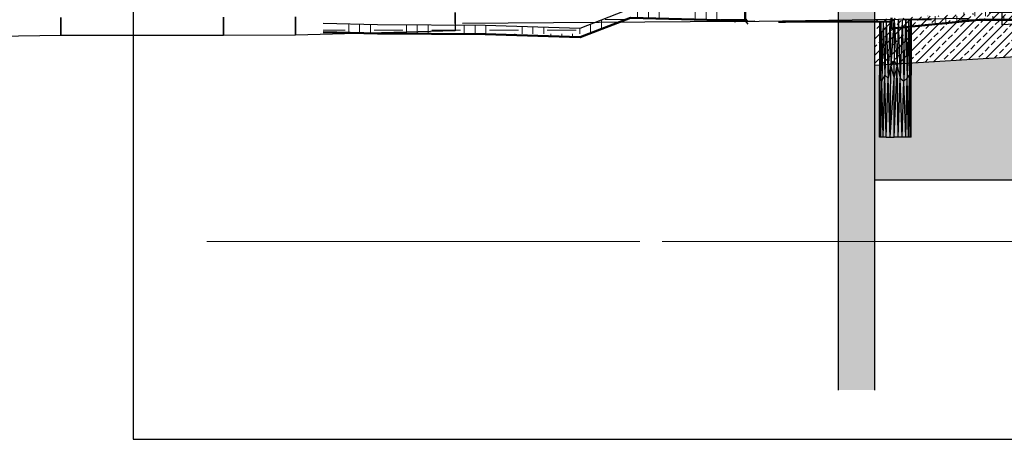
# Model space of a CAD drawing. Extents: x -805 to 3526, y -961 to 1039.
# Tile 26 of 256: x -763 to -753, y 26 to 31. Entities that reach past the tile are written whole.
import ezdxf

# ---------------------------------------------------------------- set-up
doc = ezdxf.new("R2010")
doc.units = 0
doc.linetypes.add('P-HP-Dorsten 2022 - Schnitt - Schnitt 9 rechts der Rampe$0$VE22-087 - Bf_Dorsten-Hervest ModellRevit2021_rvt-1-Schnitt 9$0$Verdeckt', pattern=[7.14375, 4.7625, -2.38125])
doc.linetypes.add('VE22-087 - Bf_Dorsten-Hervest ModellRevit2021_rvt-1-Schnitt 7$0$Verdeckt', pattern=[7.14375, 4.7625, -2.38125])
doc.layers.get('0').update_dxf_attribs({"color": 251})
for name, color, linetype in [('Block 1 cm', 251, 'Continuous'), ('Schnit 1 N', 251, 'Continuous'), ('Schnitt 1', 251, 'Continuous'), ('TTK-P-Bodenaustausch', 162, 'Continuous'), ('TTK-P-Planung', 12, 'Continuous'), ('TTK-P-Schraffur', 42, 'Continuous'), ('TTK-P-Verbau', 35, 'Continuous'), ('TTK-P-Verm-ProVI', 112, 'Continuous'), ('TTK-QP-links', 250, 'Continuous'), ('TTK-QP-rechts', 251, 'Continuous')]:
    doc.layers.add(name, color=color, linetype=linetype)
for name, color, linetype, lineweight in [('P-HP-Dorsten 2022 - Schnitt - Schnitt 9 rechts der Rampe$0$VE22-087 - Bf_Dorsten-Hervest ModellRevit2021_rvt-1-Schnitt 9$0$A-FLOR', 192, 'Continuous', 9), ('P-HP-Dorsten 2022 - Schnitt - Schnitt 9 rechts der Rampe$0$VE22-087 - Bf_Dorsten-Hervest ModellRevit2021_rvt-1-Schnitt 9$0$A-FLOR-FNSH', 192, 'Continuous', 35), ('P-HP-Dorsten 2022 - Schnitt - Schnitt 9 rechts der Rampe$0$VE22-087 - Bf_Dorsten-Hervest ModellRevit2021_rvt-1-Schnitt 9$0$A-FLOR-LEVL', 51, 'Continuous', 5), ('P-HP-Dorsten 2022 - Schnitt - Schnitt 9 rechts der Rampe$0$VE22-087 - Bf_Dorsten-Hervest ModellRevit2021_rvt-1-Schnitt 9$0$A-FLOR-MCUT', 51, 'Continuous', 9), ('P-HP-Dorsten 2022 - Schnitt - Schnitt 9 rechts der Rampe$0$VE22-087 - Bf_Dorsten-Hervest ModellRevit2021_rvt-1-Schnitt 9$0$A-FLOR-PATT', 8, 'Continuous', 35), ('VE22-087 - Bf_Dorsten-Hervest ModellRevit2021_rvt-1-Schnitt 7$0$A-FLOR', 192, 'Continuous', 9), ('VE22-087 - Bf_Dorsten-Hervest ModellRevit2021_rvt-1-Schnitt 7$0$A-FLOR-FNSH', 192, 'Continuous', 35), ('VE22-087 - Bf_Dorsten-Hervest ModellRevit2021_rvt-1-Schnitt 7$0$A-FLOR-LEVL', 51, 'Continuous', 5), ('VE22-087 - Bf_Dorsten-Hervest ModellRevit2021_rvt-1-Schnitt 7$0$A-FLOR-PATT', 8, 'Continuous', 35)]:
    doc.layers.add(name, color=color, linetype=linetype, lineweight=lineweight)

# ---------------------------------------------------------------- blocks, each defined once
blk = doc.blocks.new('Schnitt 1 cm')
at = {"layer": 'Schnitt 1'}
for p, q in [((21.245, -2.482), (21.245, -2.682)), ((21.245, -2.602), (21.245, -2.482)), ((17.951, -2.577), (18.157, -2.58)), ((18.157, -2.58), (18.175, -2.579)), ((18.175, -2.579), (18.157, -2.58)), ((18.157, -2.58), (21.163, -2.602)), ((22.998, -2.731), (22.998, -2.531)), ((22.998, -2.531), (22.998, -2.731)), ((23.791, -2.534), (23.791, -2.734)), ((23.791, -2.734), (23.791, -2.534)), ((25.577, -2.535), (25.577, -2.735)), ((25.577, -2.735), (25.577, -2.535)), ((21.245, -2.682), (22.998, -2.731)), ((22.998, -2.731), (23.791, -2.734)), ((23.791, -2.734), (25.577, -2.735)), ((25.577, -2.735), (26.859, -2.755))]:
    blk.add_line(p, q, dxfattribs=at)
blk = doc.blocks.new('Schnitt 1 N')
at = {"layer": 'Schnit 1 N', "color": 40}
for p, q in [((-10061, -5641), (-10061, -5841)), ((-12985, -5804), (-10427, -5769)), ((-9483, -5811), (-10061, -5841))]:
    blk.add_line(p, q, dxfattribs=at)
at = {"layer": 'Schnit 1 N'}
for p, q in [((-11408, -5797), (-11408, -6397)), ((-11405, -5797), (-11408, -6397)), ((-11405, -5797), (-11400, -6429)), ((-11391, -5796), (-11400, -6429)), ((-11391, -5796), (-11380, -6462)), ((-11366, -5796), (-11380, -6462)), ((-11366, -5796), (-11350, -6397)), ((-11333, -5795), (-11350, -6397)), ((-11332, -5795), (-11312, -6429)), ((-11292, -5794), (-11312, -6429)), ((-11291, -5794), (-11281, -6299)), ((-11248, -5792), (-11281, -6299)), ((-11247, -5792), (-11247, -6241)), ((-11246, -5792), (-11212, -6295)), ((-11201, -5791), (-11212, -6295)), ((-11201, -5791), (-11179, -6429)), ((-11158, -5790), (-11179, -6429)), ((-11157, -5790), (-11138, -6462)), ((-11120, -5789), (-11138, -6462)), ((-11119, -5789), (-11103, -6429)), ((-11089, -5788), (-11103, -6429)), ((-11089, -5788), (-11077, -6397)), ((-11068, -5788), (-11077, -6397)), ((-11068, -5788), (-11062, -6429)), ((-11059, -5787), (-11062, -6429)), ((-11059, -5787), (-11058, -6397)), ((-11281, -6299), (-11247, -6241)), ((-11247, -6429), (-11247, -6241)), ((-11247, -6241), (-11212, -6295)), ((-11281, -6299), (-11312, -6429)), ((-11291, -7079), (-11281, -6299)), ((-11281, -6299), (-11247, -6429)), ((-11247, -7079), (-11212, -6295)), ((-11247, -6429), (-11212, -6295)), ((-11201, -7079), (-11212, -6295)), ((-11212, -6295), (-11179, -6429)), ((-11408, -7079), (-11408, -6397)), ((-11405, -7079), (-11408, -6397)), ((-11400, -6429), (-11408, -6397)), ((-11405, -7079), (-11400, -6429)), ((-11391, -7079), (-11400, -6429)), ((-11380, -6462), (-11400, -6429)), ((-11391, -7079), (-11380, -6462)), ((-11380, -6462), (-11350, -6397)), ((-11366, -7079), (-11380, -6462)), ((-11366, -7079), (-11350, -6397)), ((-11332, -7079), (-11350, -6397)), ((-11312, -6429), (-11350, -6397)), ((-11332, -7079), (-11312, -6429)), ((-11291, -7079), (-11312, -6429)), ((-11291, -7079), (-11247, -6429)), ((-11247, -7079), (-11247, -6429)), ((-11201, -7079), (-11179, -6429)), ((-11158, -7079), (-11179, -6429)), ((-11179, -6429), (-11138, -6462)), ((-11158, -7079), (-11138, -6462)), ((-11103, -6429), (-11138, -6462)), ((-11119, -7079), (-11138, -6462)), ((-11119, -7079), (-11103, -6429)), ((-11103, -6429), (-11077, -6397)), ((-11089, -7079), (-11103, -6429)), ((-11089, -7079), (-11077, -6397)), ((-11068, -7079), (-11077, -6397)), ((-11077, -6397), (-11062, -6429)), ((-11068, -7079), (-11062, -6429)), ((-11062, -6429), (-11058, -6397)), ((-11059, -7079), (-11062, -6429)), ((-11059, -7079), (-11058, -6397)), ((-11405, -7079), (-11408, -7079)), ((-11391, -7079), (-11405, -7079)), ((-11366, -7079), (-11391, -7079)), ((-11332, -7079), (-11366, -7079)), ((-11332, -7079), (-11291, -7079)), ((-11291, -7079), (-11247, -7079)), ((-11201, -7079), (-11247, -7079)), ((-11158, -7079), (-11201, -7079)), ((-11119, -7079), (-11158, -7079)), ((-11089, -7079), (-11119, -7079)), ((-11068, -7079), (-11089, -7079)), ((-11059, -7079), (-11068, -7079)), ((-11059, -7079), (-11059, -7079))]:
    blk.add_line(p, q, dxfattribs=at)
blk = doc.blocks.new('Schnitt7links neben rampe')
at = {"layer": 'VE22-087 - Bf_Dorsten-Hervest ModellRevit2021_rvt-1-Schnitt 7$0$A-FLOR-PATT', "lineweight": 9}
h = blk.add_hatch(dxfattribs=at)
h.set_pattern_fill('FP_3', color=251, scale=0.001, style=0, pattern_type=2)
h.set_pattern_definition([(0, (1.59, -18.01393), (0.3175, 0.3175), [0.3175, -0.3175]), (0, (1.59, -17.89487), (0.3175, 0.3175), [0.3175, -0.3175]), (0, (1.59, -17.7758), (0.3175, 0.3175), [0.3175, -0.3175]), (90, (1.62968, -17.73612), (-0.3175, 0.3175), [0.3175, -0.3175]), (90, (1.74874, -17.73612), (-0.3175, 0.3175), [0.3175, -0.3175]), (90, (1.8678, -17.73612), (-0.3175, 0.3175), [0.3175, -0.3175])])
h.paths.add_polyline_path([(-14.494, -9.136), (-13.533, -9.041), (-12.904, -9.039), (-12.684, -9.028), (-12.684, -8.928), (-12.904, -8.939), (-13.533, -8.941), (-14.494, -9.036)])
at = {"layer": 'VE22-087 - Bf_Dorsten-Hervest ModellRevit2021_rvt-1-Schnitt 7$0$A-FLOR', "color": 251, "lineweight": 25}
for p, q in [((-15.736, -9.062), (-15.662, -9.06)), ((-14.486, -9.138), (-14.494, -9.136))]:
    blk.add_line(p, q, dxfattribs=at)
at = {"layer": 'VE22-087 - Bf_Dorsten-Hervest ModellRevit2021_rvt-1-Schnitt 7$0$A-FLOR-FNSH', "color": 251, "lineweight": 50}
for p, q in [((-15.736, -9.062), (-15.662, -9.06)), ((-15.662, -9.06), (-14.494, -9.056)), ((-14.494, -9.056), (-14.494, -9.016)), ((-14.494, -9.036), (-14.494, -9.056)), ((-14.494, -9.136), (-13.533, -9.041)), ((-14.494, -9.056), (-14.494, -9.136)), ((-13.533, -9.041), (-12.904, -9.039))]:
    blk.add_line(p, q, dxfattribs=at)
at = {"layer": 'VE22-087 - Bf_Dorsten-Hervest ModellRevit2021_rvt-1-Schnitt 7$0$A-FLOR-LEVL', "linetype": 'VE22-087 - Bf_Dorsten-Hervest ModellRevit2021_rvt-1-Schnitt 7$0$Verdeckt', "lineweight": 9}
blk.add_line((-17.016, -11.477), (20.196, -11.477), dxfattribs=at)
blk = doc.blocks.new('P-HP-Dorsten 2022 - Schnitt - Schnitt 9 rechts der Rampe')
at = {"layer": 'P-HP-Dorsten 2022 - Schnitt - Schnitt 9 rechts der Rampe$0$VE22-087 - Bf_Dorsten-Hervest ModellRevit2021_rvt-1-Schnitt 9$0$A-FLOR-PATT', "lineweight": 9}
h = blk.add_hatch(dxfattribs=at)
h.set_pattern_fill('FP_3', color=251, scale=0.001, style=0, pattern_type=2)
h.set_pattern_definition([(0, (3162.84207, 35234.45094), (0.3175, 0.3175), [0.3175, -0.3175]), (0, (3162.84207, 35234.57), (0.3175, 0.3175), [0.3175, -0.3175]), (0, (3162.84207, 35234.68906), (0.3175, 0.3175), [0.3175, -0.3175]), (90, (3162.88176, 35234.72875), (-0.3175, 0.3175), [0.3175, -0.3175]), (90, (3163.00082, 35234.72875), (-0.3175, 0.3175), [0.3175, -0.3175]), (90, (3163.11988, 35234.72875), (-0.3175, 0.3175), [0.3175, -0.3175])])
h.paths.add_polyline_path([(3142.843, 35230.375), (3143.393, 35230.589), (3144.655, 35230.554), (3144.655, 35230.654), (3143.393, 35230.689), (3142.843, 35230.475), (3141.798, 35230.509), (3140.614, 35230.515), (3140.015, 35230.529), (3140.015, 35230.429), (3140.614, 35230.415), (3141.798, 35230.409)])
at = {"layer": 'P-HP-Dorsten 2022 - Schnitt - Schnitt 9 rechts der Rampe$0$VE22-087 - Bf_Dorsten-Hervest ModellRevit2021_rvt-1-Schnitt 9$0$A-FLOR', "color": 251, "lineweight": 25}
for p, q in [((3144.684, 35230.552), (3144.655, 35230.584)), ((3144.655, 35230.554), (3144.684, 35230.519)), ((3140.623, 35230.415), (3140.614, 35230.415))]:
    blk.add_line(p, q, dxfattribs=at)
at = {"layer": 'P-HP-Dorsten 2022 - Schnitt - Schnitt 9 rechts der Rampe$0$VE22-087 - Bf_Dorsten-Hervest ModellRevit2021_rvt-1-Schnitt 9$0$A-FLOR-FNSH', "color": 251, "lineweight": 50}
for p, q in [((3142.843, 35230.375), (3143.393, 35230.589)), ((3143.393, 35230.589), (3144.655, 35230.554)), ((3144.655, 35230.554), (3144.655, 35230.654)), ((3140.015, 35230.429), (3140.614, 35230.415)), ((3140.614, 35230.415), (3141.798, 35230.409)), ((3141.798, 35230.409), (3142.843, 35230.375))]:
    blk.add_line(p, q, dxfattribs=at)
at = {"layer": 'P-HP-Dorsten 2022 - Schnitt - Schnitt 9 rechts der Rampe$0$VE22-087 - Bf_Dorsten-Hervest ModellRevit2021_rvt-1-Schnitt 9$0$A-FLOR-LEVL', "linetype": 'P-HP-Dorsten 2022 - Schnitt - Schnitt 9 rechts der Rampe$0$VE22-087 - Bf_Dorsten-Hervest ModellRevit2021_rvt-1-Schnitt 9$0$Verdeckt', "lineweight": 9}
blk.add_line((3138.736, 35228.128), (3179.524, 35228.128), dxfattribs=at)
at = {"layer": 'P-HP-Dorsten 2022 - Schnitt - Schnitt 9 rechts der Rampe$0$VE22-087 - Bf_Dorsten-Hervest ModellRevit2021_rvt-1-Schnitt 9$0$A-FLOR-MCUT', "color": 251, "lineweight": 25}
for p, q in [((3142.843, 35230.475), (3143.393, 35230.689)), ((3140.015, 35230.529), (3140.614, 35230.515)), ((3140.614, 35230.515), (3141.798, 35230.509)), ((3141.798, 35230.509), (3142.843, 35230.475))]:
    blk.add_line(p, q, dxfattribs=at)

msp = doc.modelspace()

# ---------------------------------------------------------------- hatches: boundary and pattern name
at = {"layer": 'TTK-P-Bodenaustausch'}
h = msp.add_hatch(dxfattribs=at)
h.set_pattern_fill('AR-SAND', color=251, scale=0.004)
h.set_pattern_definition([(37.5, (-729.8132, 33.64866), (-0.0064001, 0.1957653), [0, -0.154432, 0, -0.17272, 0, -0.1651]), (7.5, (-729.8132, 33.64866), (0.1798093, 0.28673), [0, -0.083312, 0, -0.139192, 0, -0.05334]), (327.5, (-729.93816, 33.64866), (0.316397, 0.0005749), [0, -0.0508, 0, -0.18288, 0, -0.23876]), (317.5, (-729.93816, 33.64866), (0.3054226, 0.0891717), [0, -0.0254, 0, -0.119888, 0, -0.13716])])
h.paths.add_polyline_path([(-736.7445, 31.0651), (-740.5947, 31.0635), (-746.5645, 30.696), (-748.1017, 30.6763), (-754.0517, 30.303), (-754.0517, 29.0405), (-736.7445, 29.0405)])
at = {"layer": 'TTK-P-Schraffur'}
h = msp.add_hatch(dxfattribs=at)
h.set_pattern_fill('ANSI33', color=251, scale=0.02)
h.set_pattern_definition([(45, (-749.71521, 30.61448), (-0.0898026, 0.0898026), []), (45, (-749.6254, 30.61448), (-0.0898026, 0.0898026), [0.0635, -0.03175])])
h.paths.add_polyline_path([(-747.0976, 30.6838), (-747.0975, 31.1836), (-748.0517, 31.1639), (-754.0517, 30.8039), (-754.0517, 30.303), (-748.0075, 30.6656)])
h.paths.add_polyline_path([(-747.0767, 30.6842), (-746.5437, 30.6949), (-746.5393, 30.695), (-746.9836, 30.6861)])
at = {"layer": 'TTK-P-Verbau', "transparency": 33554559}
h = msp.add_hatch(color=251, dxfattribs=at)
h.dxf.hatch_style = 1
h.paths.add_polyline_path([(-754.0517, 31.501), (-754.4517, 31.501), (-754.4517, 26.728), (-754.0517, 26.728)])

# ---------------------------------------------------------------- linework, layer by layer
at = {"layer": 'TTK-P-Bodenaustausch', "color": 251}
msp.add_line((-754.0517, 29.0405), (-736.7445, 29.0405), dxfattribs=at)
at = {"layer": 'TTK-P-Planung', "color": 251}
for p, q in [((-754.0517, 30.8439), (-754.0517, 30.303)), ((-754.0517, 30.303), (-748.0075, 30.6656))]:
    msp.add_line(p, q, dxfattribs=at)
at = {"layer": 'TTK-P-Verbau', "color": 251}
for p, q in [((-754.4517, 31.501), (-754.4517, 26.728)), ((-754.0517, 31.501), (-754.0517, 26.728))]:
    msp.add_line(p, q, dxfattribs=at)
at = {"layer": 'TTK-P-Verm-ProVI', "color": 251}
msp.add_lwpolyline([(-762.2017, 26.1873), (-728.2496, 26.1873), (-728.2496, 43.1784), (-762.2017, 43.1784)], close=True, dxfattribs=at)
msp.add_lwpolyline([(-762.2017, 26.1873), (-728.2496, 26.1873), (-728.2496, 43.1784), (-762.2017, 43.1784)], close=True, dxfattribs=at)

# ---------------------------------------------------------------- block references
at = {"color": 251, "xscale": 0.001, "yscale": 0.001, "zscale": 0.001}
msp.add_blockref('Schnitt 1 N', (-742.5891, 36.5878), dxfattribs=at)
at = {"layer": 'Block 1 cm', "color": 251, "xscale": -1}
msp.add_blockref('Schnitt 1 cm', (-737.4172, 33.3634), dxfattribs=at)
at = {"layer": 'TTK-QP-links', "color": 251}
msp.add_blockref('Schnitt7links neben rampe', (-739.3684, 39.8403), dxfattribs=at)
at = {"layer": 'TTK-QP-rechts', "color": 251}
msp.add_blockref('P-HP-Dorsten 2022 - Schnitt - Schnitt 9 rechts der Rampe', (-3900.1279, -35199.765), dxfattribs=at)

doc.saveas('drawing.dxf')
